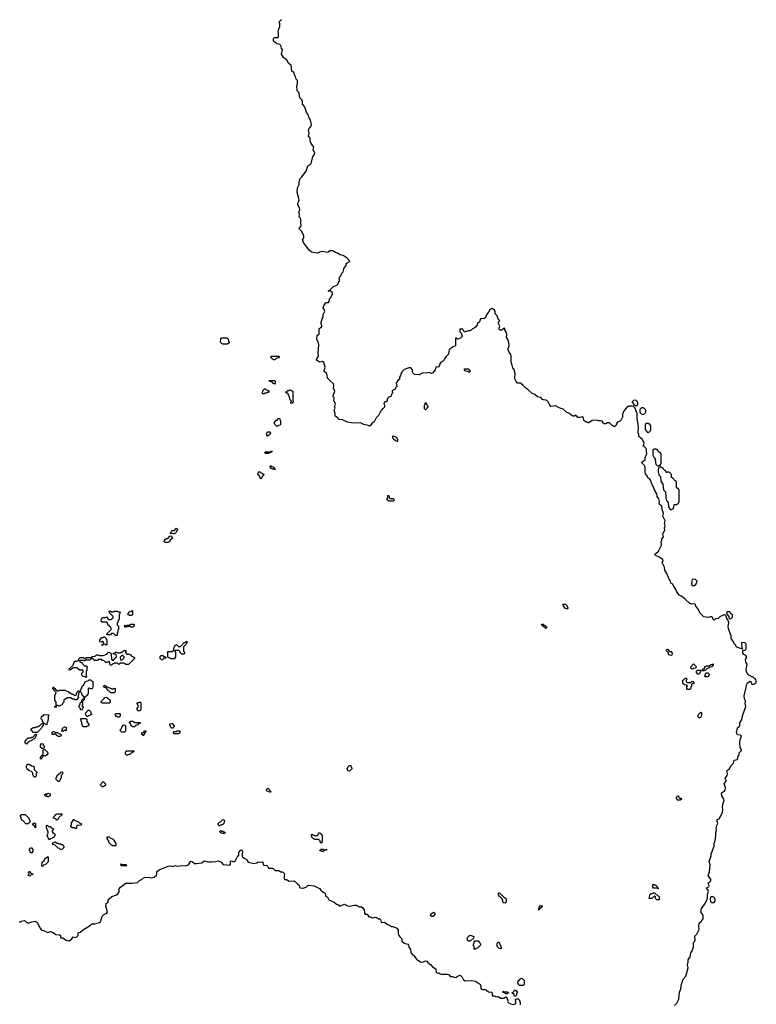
# Model space of a CAD drawing. Extents: x 2776963 to 2884430, y 684484 to 829250.
# Tile 64 of 256: x 2868255 to 2879710, y 713535 to 728849. Entities that reach past the tile are written whole.
import ezdxf

# ---------------------------------------------------------------- set-up
doc = ezdxf.new("R2010")
doc.units = 0

msp = doc.modelspace()

# ---------------------------------------------------------------- linework, layer by layer
at = {"layer": '0CON20XD'}
for points in [[(2878150, 720545), (2878189, 720581), (2878234, 720676), (2878232, 720735), (2878240, 720745), (2878240, 720775), (2878266, 720805), (2878256, 720845), (2878265, 720872), (2878288, 720905), (2878284, 720945), (2878294, 720975), (2878284, 721015), (2878291, 721055), (2878259, 721125), (2878268, 721168), (2878249, 721215), (2878243, 721273), (2878235, 721288), (2878207, 721307), (2878200, 721325), (2878204, 721355), (2878196, 721396), (2878167, 721435), (2878163, 721473), (2878126, 721536), (2878112, 721582), (2878094, 721605), (2878064, 721685), (2878052, 721702), (2878022, 721722), (2878014, 721755), (2877987, 721787), (2877982, 721805), (2877982, 721895), (2877973, 721913), (2877932, 721955), (2877930, 721965), (2877982, 722005), (2877984, 722045), (2878008, 722095), (2877995, 722180), (2877965, 722210), (2877950, 722215), (2877950, 722225), (2877962, 722238), (2877966, 722266), (2877935, 722323), (2877882, 722365), (2877882, 722395), (2877874, 722425), (2877879, 722515), (2877859, 722649), (2877859, 722719), (2877852, 722745), (2877835, 722770), (2877828, 722808), (2877802, 722832), (2877785, 722840), (2877725, 722840), (2877715, 722830), (2877702, 722828), (2877646, 722754), (2877628, 722715), (2877628, 722665), (2877608, 722625), (2877585, 722602), (2877552, 722588), (2877540, 722575), (2877530, 722545), (2877508, 722522), (2877495, 722520), (2877470, 722535), (2877425, 722580), (2877395, 722580), (2877370, 722565), (2877345, 722562), (2877325, 722580), (2877322, 722592), (2877310, 722605), (2877285, 722612), (2877255, 722612), (2877232, 722622), (2877157, 722613), (2877105, 722580), (2877095, 722580), (2877085, 722590), (2877065, 722590), (2877035, 722610), (2877015, 722660), (2877002, 722672), (2876965, 722662), (2876935, 722662), (2876905, 722700), (2876875, 722682), (2876863, 722683), (2876845, 722690), (2876795, 722730), (2876765, 722740), (2876705, 722792), (2876645, 722812), (2876610, 722835), (2876585, 722842), (2876515, 722832), (2876493, 722865), (2876474, 722904), (2876454, 722924), (2876435, 722933), (2876400, 722935), (2876385, 722942), (2876361, 722971), (2876305, 722983), (2876265, 723022), (2876222, 723035), (2876159, 723099), (2876126, 723116), (2876085, 723162), (2876044, 723194), (2875998, 723198), (2875975, 723220), (2875953, 723265), (2875960, 723345), (2875944, 723405), (2875924, 723435), (2875916, 723475), (2875899, 723515), (2875900, 723615), (2875891, 723641), (2875865, 723680), (2875853, 723715), (2875853, 723735), (2875868, 723778), (2875864, 723824), (2875845, 723880), (2875823, 723905), (2875829, 723959), (2875808, 724008), (2875800, 724015), (2875800, 724045), (2875795, 724050), (2875782, 724048), (2875755, 724020), (2875725, 724020), (2875712, 724032), (2875710, 724055), (2875720, 724085), (2875703, 724125), (2875702, 724145), (2875720, 724165), (2875694, 724194), (2875682, 724245), (2875650, 724275), (2875650, 724315), (2875640, 724330), (2875615, 724350), (2875595, 724357), (2875568, 724335), (2875545, 724300), (2875510, 724255), (2875510, 724235), (2875500, 724225), (2875500, 724215), (2875472, 724198), (2875425, 724202), (2875410, 724175), (2875406, 724144), (2875377, 724133), (2875370, 724105), (2875346, 724074), (2875325, 724052), (2875295, 724040), (2875275, 724022), (2875255, 724012), (2875235, 724012), (2875185, 723994), (2875165, 723993), (2875148, 724038), (2875102, 724038), (2875100, 723995), (2875127, 723967), (2875128, 723948), (2875137, 723935), (2875135, 723920), (2875108, 723895), (2875083, 723883), (2875065, 723882), (2875045, 723900), (2875032, 723898), (2875030, 723775), (2874985, 723758), (2874935, 723713), (2874926, 723695), (2874924, 723646), (2874885, 723613), (2874859, 723575), (2874847, 723545), (2874801, 723515), (2874775, 723452), (2874756, 723444), (2874735, 723450), (2874728, 723445), (2874716, 723404), (2874675, 723350), (2874655, 723348), (2874625, 723362), (2874575, 723353), (2874525, 723356), (2874465, 723327), (2874395, 723330), (2874375, 723350), (2874365, 723370), (2874362, 723405), (2874335, 723432), (2874307, 723433), (2874232, 723408), (2874195, 723360), (2874178, 723315), (2874163, 723287), (2874160, 723255), (2874138, 723235), (2874109, 723195), (2874118, 723145), (2874098, 723122), (2874095, 723100), (2874055, 723082), (2874048, 723065), (2874055, 723040), (2874038, 723025), (2874030, 722995), (2873995, 722980), (2873979, 722965), (2873970, 722945), (2873972, 722925), (2873968, 722915), (2873956, 722904), (2873935, 722904), (2873921, 722895), (2873916, 722875), (2873927, 722855), (2873930, 722825), (2873905, 722800), (2873890, 722795), (2873890, 722785), (2873873, 722767), (2873836, 722694), (2873797, 722655), (2873767, 722595), (2873730, 722570), (2873705, 722530), (2873685, 722530), (2873675, 722540), (2873605, 722552), (2873555, 722578), (2873445, 722572), (2873355, 722588), (2873275, 722628), (2873225, 722632), (2873185, 722670), (2873175, 722670), (2873162, 722682), (2873162, 722725), (2873147, 722775), (2873160, 722805), (2873153, 722835), (2873164, 722865), (2873155, 722898), (2873142, 722915), (2873146, 722966), (2873132, 722985), (2873133, 723025), (2873152, 723048), (2873157, 723075), (2873133, 723115), (2873139, 723165), (2873134, 723184), (2873077, 723237), (2873042, 723275), (2873038, 723315), (2873025, 723350), (2872992, 723375), (2872993, 723413), (2873003, 723445), (2872983, 723515), (2872965, 723532), (2872915, 723522), (2872873, 723553), (2872872, 723565), (2872904, 723615), (2872899, 723675), (2872908, 723785), (2872902, 723822), (2872878, 723878), (2872880, 723925), (2872882, 723935), (2872912, 723965), (2872912, 724045), (2872945, 724060), (2872954, 724075), (2872954, 724095), (2872944, 724115), (2872944, 724146), (2872957, 724195), (2872972, 724225), (2872972, 724265), (2872992, 724295), (2872998, 724315), (2872990, 724345), (2872970, 724375), (2872980, 724385), (2872990, 724415), (2873022, 724448), (2873055, 724450), (2873070, 724465), (2873073, 724507), (2873095, 724530), (2873122, 724585), (2873119, 724599), (2873088, 724628), (2873060, 724630), (2873055, 724620), (2873050, 724625), (2873060, 724630), (2873062, 724638), (2873078, 724642), (2873135, 724700), (2873185, 724720), (2873200, 724735), (2873227, 724795), (2873230, 724845), (2873250, 724865), (2873264, 724906), (2873284, 724926), (2873293, 724947), (2873295, 724980), (2873330, 725025), (2873333, 725057), (2873345, 725070), (2873375, 725080), (2873390, 725095), (2873349, 725139), (2873285, 725180), (2873235, 725194), (2873195, 725219), (2873165, 725226), (2873125, 725254), (2873078, 725252), (2873045, 725230), (2872955, 725246), (2872915, 725234), (2872885, 725217), (2872795, 725232), (2872754, 725264), (2872702, 725342), (2872672, 725372), (2872654, 725426), (2872672, 725458), (2872674, 725485), (2872644, 725555), (2872600, 725595), (2872604, 725616), (2872625, 725630), (2872634, 725645), (2872626, 725685), (2872628, 725738), (2872621, 725761), (2872603, 725785), (2872604, 725824), (2872597, 725845), (2872612, 725895), (2872607, 725917), (2872578, 725975), (2872578, 725995), (2872592, 726015), (2872603, 726045), (2872572, 726165), (2872574, 726235), (2872602, 726285), (2872601, 726319), (2872604, 726344), (2872619, 726381), (2872645, 726407), (2872710, 726495), (2872736, 726574), (2872770, 726595), (2872786, 726615), (2872815, 726720), (2872840, 726755), (2872844, 726785), (2872820, 726825), (2872828, 726865), (2872788, 726925), (2872774, 726965), (2872771, 727005), (2872748, 727035), (2872754, 727085), (2872747, 727135), (2872754, 727156), (2872789, 727195), (2872794, 727215), (2872788, 727245), (2872771, 727295), (2872749, 727335), (2872743, 727375), (2872717, 727405), (2872690, 727495), (2872653, 727535), (2872654, 727585), (2872643, 727605), (2872613, 727635), (2872602, 727712), (2872568, 727745), (2872564, 727824), (2872574, 727845), (2872577, 727905), (2872556, 727926), (2872542, 727965), (2872533, 727975), (2872523, 728025), (2872489, 728049), (2872478, 728138), (2872434, 728174), (2872409, 728219), (2872355, 728263), (2872324, 728314), (2872342, 728385), (2872326, 728406), (2872315, 728450), (2872302, 728462), (2872255, 728472), (2872203, 728515), (2872202, 728555), (2872215, 728570), (2872265, 728572), (2872278, 728585), (2872280, 728655), (2872273, 728675), (2872300, 728745), (2872300, 728795), (2872290, 728805), (2872290, 728815), (2872325, 728850)], [(2871485, 723800), (2871415, 723800), (2871405, 723810), (2871392, 723812), (2871390, 723825), (2871380, 723835), (2871382, 723888), (2871395, 723900), (2871475, 723900), (2871485, 723890), (2871498, 723888), (2871500, 723845), (2871510, 723835), (2871510, 723825), (2871485, 723800)], [(2872225, 723560), (2872205, 723560), (2872195, 723570), (2872185, 723570), (2872160, 723595), (2872160, 723605), (2872172, 723618), (2872288, 723618), (2872290, 723605), (2872278, 723592), (2872242, 723578), (2872225, 723560)], [(2875245, 723360), (2875235, 723370), (2875185, 723390), (2875170, 723405), (2875172, 723418), (2875228, 723418), (2875260, 723385), (2875245, 723360)], [(2872215, 723180), (2872205, 723190), (2872192, 723192), (2872188, 723208), (2872175, 723210), (2872165, 723220), (2872142, 723222), (2872132, 723238), (2872218, 723238), (2872230, 723225), (2872230, 723195), (2872215, 723180)], [(2872055, 723030), (2872035, 723030), (2872020, 723045), (2872030, 723055), (2872042, 723088), (2872062, 723108), (2872075, 723110), (2872092, 723092), (2872128, 723078), (2872130, 723065), (2872118, 723052), (2872105, 723050), (2872095, 723040), (2872065, 723040), (2872055, 723030)], [(2872485, 722880), (2872470, 722885), (2872470, 722905), (2872480, 722915), (2872460, 722935), (2872450, 722985), (2872440, 722995), (2872428, 723028), (2872415, 723040), (2872402, 723042), (2872390, 723055), (2872402, 723068), (2872415, 723070), (2872425, 723080), (2872445, 723080), (2872455, 723090), (2872478, 723088), (2872500, 723065), (2872500, 722925), (2872510, 722915), (2872510, 722905), (2872485, 722880)], [(2874565, 722780), (2874550, 722795), (2874550, 722855), (2874560, 722865), (2874562, 722888), (2874575, 722890), (2874582, 722862), (2874600, 722845), (2874600, 722825), (2874590, 722815), (2874588, 722802), (2874565, 722780)], [(2877855, 722850), (2877870, 722865), (2877870, 722895), (2877860, 722905), (2877858, 722918), (2877845, 722920), (2877835, 722930), (2877802, 722928), (2877782, 722908), (2877780, 722895), (2877795, 722888), (2877808, 722865), (2877825, 722850), (2877855, 722850)], [(2877955, 722710), (2877965, 722720), (2877978, 722722), (2877980, 722735), (2877990, 722745), (2877990, 722775), (2877980, 722785), (2877978, 722798), (2877965, 722800), (2877955, 722810), (2877925, 722810), (2877900, 722785), (2877900, 722745), (2877932, 722712), (2877955, 722710)], [(2872255, 722520), (2872232, 722542), (2872230, 722555), (2872220, 722565), (2872220, 722585), (2872245, 722620), (2872258, 722622), (2872282, 722648), (2872295, 722650), (2872300, 722625), (2872310, 722615), (2872310, 722555), (2872298, 722542), (2872265, 722530), (2872255, 722520)], [(2878035, 722430), (2878045, 722440), (2878058, 722442), (2878060, 722455), (2878070, 722465), (2878070, 722535), (2878060, 722545), (2878058, 722558), (2878045, 722560), (2878035, 722570), (2878005, 722570), (2877980, 722555), (2877983, 722475), (2878012, 722432), (2878035, 722430)], [(2872115, 722370), (2872100, 722375), (2872100, 722425), (2872115, 722440), (2872145, 722440), (2872160, 722425), (2872150, 722415), (2872148, 722402), (2872115, 722370)], [(2874125, 722290), (2874102, 722292), (2874062, 722332), (2874060, 722355), (2874050, 722365), (2874062, 722378), (2874108, 722358), (2874118, 722348), (2874120, 722335), (2874130, 722325), (2874130, 722295), (2874125, 722290)], [(2872125, 722100), (2872075, 722100), (2872060, 722115), (2872075, 722130), (2872155, 722130), (2872165, 722140), (2872175, 722140), (2872180, 722135), (2872178, 722122), (2872155, 722120), (2872125, 722100)], [(2878195, 721910), (2878205, 721920), (2878218, 721922), (2878220, 721935), (2878230, 721945), (2878230, 722095), (2878220, 722105), (2878218, 722118), (2878205, 722120), (2878180, 722145), (2878178, 722158), (2878165, 722160), (2878155, 722170), (2878125, 722170), (2878100, 722155), (2878103, 722075), (2878117, 722047), (2878138, 722025), (2878142, 721955), (2878150, 721935), (2878172, 721912), (2878195, 721910)], [(2872225, 721850), (2872220, 721860), (2872185, 721860), (2872175, 721870), (2872165, 721870), (2872150, 721895), (2872152, 721908), (2872165, 721910), (2872175, 721900), (2872208, 721888), (2872212, 721872), (2872230, 721855), (2872225, 721850)], [(2872005, 721710), (2871992, 721722), (2871978, 721758), (2871960, 721775), (2871962, 721798), (2871985, 721820), (2872005, 721800), (2872028, 721798), (2872050, 721775), (2872048, 721762), (2872022, 721738), (2872018, 721722), (2872005, 721710)], [(2878395, 721230), (2878405, 721240), (2878418, 721242), (2878420, 721255), (2878430, 721265), (2878432, 721308), (2878475, 721310), (2878485, 721320), (2878498, 721322), (2878500, 721335), (2878510, 721345), (2878510, 721535), (2878500, 721545), (2878498, 721558), (2878485, 721560), (2878470, 721575), (2878470, 721655), (2878460, 721665), (2878458, 721678), (2878445, 721680), (2878432, 721692), (2878420, 721705), (2878418, 721718), (2878380, 721735), (2878390, 721745), (2878390, 721775), (2878380, 721785), (2878378, 721798), (2878365, 721800), (2878355, 721810), (2878325, 721810), (2878315, 721800), (2878298, 721838), (2878285, 721840), (2878272, 721852), (2878260, 721865), (2878258, 721878), (2878245, 721880), (2878235, 721890), (2878205, 721890), (2878188, 721872), (2878182, 721845), (2878183, 721815), (2878195, 721770), (2878218, 721745), (2878225, 721670), (2878258, 721625), (2878268, 721538), (2878298, 721505), (2878303, 721415), (2878315, 721370), (2878338, 721345), (2878345, 721270), (2878372, 721232), (2878395, 721230)], [(2874065, 721360), (2873995, 721360), (2873972, 721382), (2873970, 721405), (2873980, 721415), (2873982, 721448), (2873998, 721448), (2874000, 721415), (2874012, 721402), (2874065, 721400), (2874078, 721388), (2874080, 721375), (2874065, 721360)], [(2870655, 720850), (2870645, 720850), (2870635, 720860), (2870605, 720850), (2870600, 720865), (2870618, 720882), (2870620, 720895), (2870632, 720908), (2870655, 720900), (2870695, 720940), (2870710, 720925), (2870710, 720915), (2870700, 720905), (2870690, 720875), (2870678, 720862), (2870665, 720860), (2870655, 720850)], [(2870565, 720720), (2870515, 720720), (2870502, 720732), (2870500, 720745), (2870510, 720755), (2870512, 720768), (2870525, 720770), (2870535, 720780), (2870558, 720782), (2870592, 720818), (2870605, 720820), (2870628, 720798), (2870630, 720785), (2870592, 720748), (2870588, 720732), (2870575, 720730), (2870565, 720720)], [(2878438, 713515), (2878474, 713555), (2878504, 713615), (2878514, 713725), (2878536, 713776), (2878545, 713848), (2878574, 713926), (2878612, 713975), (2878648, 714102), (2878640, 714145), (2878651, 714195), (2878649, 714225), (2878683, 714275), (2878692, 714335), (2878712, 714368), (2878733, 714427), (2878734, 714495), (2878753, 714515), (2878759, 714535), (2878756, 714594), (2878784, 714625), (2878814, 714686), (2878824, 714715), (2878817, 714735), (2878823, 714795), (2878850, 714825), (2878883, 714865), (2878884, 714875), (2878883, 714915), (2878875, 714938), (2878854, 714965), (2878851, 715005), (2878857, 715023), (2878914, 715105), (2878945, 715168), (2878952, 715195), (2878951, 715245), (2878966, 715295), (2878960, 715310), (2878943, 715325), (2878938, 715342), (2878948, 715352), (2878970, 715360), (2878978, 715375), (2878963, 715425), (2878985, 715437), (2879004, 715456), (2879001, 715481), (2878962, 715535), (2878984, 715596), (2878990, 715705), (2878978, 715755), (2879010, 715845), (2879008, 715882), (2879024, 715905), (2879034, 715945), (2879057, 715995), (2879054, 716036), (2879071, 716085), (2879081, 716159), (2879080, 716205), (2879092, 716245), (2879087, 716275), (2879096, 716314), (2879114, 716345), (2879098, 716402), (2879130, 716420), (2879155, 716458), (2879184, 716525), (2879190, 716565), (2879184, 716595), (2879194, 716665), (2879208, 716705), (2879204, 716725), (2879175, 716780), (2879168, 716815), (2879175, 716827), (2879215, 716848), (2879224, 716865), (2879232, 716905), (2879210, 716965), (2879240, 717005), (2879241, 717015), (2879227, 717045), (2879259, 717095), (2879261, 717125), (2879254, 717166), (2879268, 717182), (2879295, 717197), (2879316, 717245), (2879353, 717287), (2879368, 717332), (2879416, 717344), (2879428, 717392), (2879444, 717415), (2879446, 717445), (2879480, 717485), (2879457, 717537), (2879454, 717595), (2879458, 717655), (2879481, 717705), (2879465, 717721), (2879417, 717727), (2879404, 717765), (2879416, 717834), (2879454, 717866), (2879456, 717915), (2879483, 717967), (2879492, 718002), (2879499, 718035), (2879548, 718165), (2879538, 718215), (2879542, 718255), (2879524, 718285), (2879521, 718335), (2879554, 718465), (2879556, 718505), (2879575, 718534), (2879615, 718560), (2879627, 718555), (2879642, 718512), (2879665, 718510), (2879675, 718520), (2879688, 718522), (2879708, 718542), (2879710, 718575), (2879700, 718585), (2879698, 718598), (2879682, 718602), (2879658, 718628), (2879635, 718630), (2879622, 718642), (2879592, 718655), (2879566, 718685), (2879559, 718709), (2879554, 718735), (2879566, 718825), (2879546, 718856), (2879543, 718895), (2879545, 718910), (2879560, 718925), (2879560, 718945), (2879548, 718958), (2879515, 718974), (2879503, 718995), (2879503, 719037), (2879538, 719042), (2879540, 719055), (2879550, 719065), (2879550, 719135), (2879540, 719145), (2879538, 719158), (2879485, 719160), (2879480, 719155), (2879486, 719086), (2879495, 719060), (2879405, 719090), (2879392, 719105), (2879390, 719125), (2879373, 719133), (2879353, 719175), (2879319, 719225), (2879318, 719268), (2879277, 719377), (2879274, 719414), (2879281, 719465), (2879272, 719512), (2879254, 719534), (2879242, 719572), (2879232, 719582), (2879215, 719591), (2879195, 719589), (2879145, 719562), (2879116, 719534), (2879078, 719532), (2879055, 719512), (2879035, 719530), (2879032, 719545), (2879012, 719562), (2878995, 719563), (2878965, 719553), (2878895, 719562), (2878834, 719624), (2878802, 719692), (2878769, 719725), (2878763, 719753), (2878755, 719762), (2878705, 719758), (2878675, 719768), (2878604, 719834), (2878545, 719881), (2878510, 719900), (2878469, 719959), (2878454, 719995), (2878426, 720035), (2878412, 720072), (2878382, 720085), (2878374, 720104), (2878373, 720125), (2878354, 720145), (2878321, 720235), (2878286, 720285), (2878280, 720335), (2878247, 720405), (2878261, 720435), (2878254, 720454), (2878195, 720493), (2878142, 720515), (2878132, 720525), (2878150, 720545)], [(2878745, 720048), (2878770, 720065), (2878790, 720115), (2878765, 720140), (2878735, 720150), (2878715, 720140), (2878705, 720120), (2878703, 720077), (2878715, 720050), (2878745, 720048)], [(2869765, 719270), (2869745, 719270), (2869715, 719300), (2869685, 719300), (2869665, 719280), (2869612, 719282), (2869612, 719298), (2869678, 719362), (2869680, 719385), (2869670, 719395), (2869668, 719408), (2869652, 719412), (2869648, 719428), (2869632, 719432), (2869620, 719465), (2869608, 719478), (2869535, 719480), (2869520, 719495), (2869520, 719515), (2869545, 719550), (2869595, 719550), (2869605, 719560), (2869635, 719520), (2869675, 719520), (2869692, 719538), (2869708, 719542), (2869708, 719568), (2869652, 719622), (2869650, 719635), (2869640, 719645), (2869645, 719650), (2869665, 719650), (2869675, 719640), (2869715, 719640), (2869725, 719650), (2869775, 719650), (2869785, 719640), (2869808, 719638), (2869820, 719625), (2869800, 719595), (2869800, 719525), (2869790, 719515), (2869790, 719505), (2869780, 719495), (2869780, 719475), (2869770, 719465), (2869770, 719435), (2869790, 719415), (2869790, 719365), (2869780, 719355), (2869780, 719325), (2869770, 719315), (2869770, 719275), (2869765, 719270)], [(2869995, 719580), (2869965, 719580), (2869955, 719590), (2869942, 719592), (2869940, 719615), (2869962, 719638), (2869995, 719650), (2870005, 719660), (2870010, 719655), (2870010, 719595), (2869995, 719580)], [(2876775, 719680), (2876745, 719690), (2876710, 719725), (2876710, 719735), (2876700, 719745), (2876712, 719758), (2876745, 719760), (2876758, 719748), (2876770, 719715), (2876780, 719705), (2876775, 719680)], [(2879305, 719528), (2879338, 719552), (2879340, 719595), (2879322, 719602), (2879302, 719622), (2879298, 719638), (2879255, 719640), (2879247, 719615), (2879284, 719564), (2879290, 719535), (2879305, 719528)], [(2870015, 719400), (2869985, 719400), (2869975, 719410), (2869925, 719410), (2869915, 719400), (2869895, 719400), (2869880, 719415), (2869895, 719430), (2869905, 719420), (2869915, 719420), (2869925, 719430), (2869955, 719430), (2869985, 719450), (2870035, 719450), (2870040, 719435), (2870030, 719425), (2870028, 719412), (2870015, 719400)], [(2876435, 719380), (2876398, 719418), (2876385, 719420), (2876372, 719432), (2876382, 719448), (2876398, 719448), (2876412, 719432), (2876428, 719428), (2876448, 719408), (2876450, 719395), (2876435, 719380)], [(2869535, 719110), (2869530, 719125), (2869550, 719130), (2869552, 719138), (2869560, 719140), (2869560, 719165), (2869545, 719180), (2869535, 719180), (2869525, 719170), (2869502, 719172), (2869500, 719205), (2869532, 719238), (2869555, 719240), (2869565, 719250), (2869575, 719250), (2869600, 719225), (2869600, 719215), (2869610, 719205), (2869610, 719125), (2869595, 719120), (2869578, 719138), (2869560, 719140), (2869558, 719132), (2869550, 719130), (2869535, 719110)], [(2870655, 718910), (2870605, 718910), (2870595, 718920), (2870572, 718922), (2870560, 718935), (2870560, 718995), (2870552, 719008), (2870565, 719020), (2870628, 719022), (2870650, 719045), (2870650, 719075), (2870658, 719082), (2870675, 719120), (2870685, 719120), (2870695, 719130), (2870725, 719100), (2870755, 719100), (2870815, 719160), (2870828, 719162), (2870845, 719180), (2870858, 719178), (2870860, 719165), (2870850, 719155), (2870848, 719142), (2870800, 719095), (2870800, 719025), (2870818, 719008), (2870818, 718992), (2870805, 718980), (2870775, 718980), (2870752, 719002), (2870748, 719018), (2870728, 719038), (2870675, 719040), (2870660, 719025), (2870680, 719005), (2870680, 718935), (2870655, 718910)], [(2869285, 718620), (2869275, 718630), (2869242, 718632), (2869220, 718655), (2869220, 718685), (2869240, 718705), (2869240, 718725), (2869225, 718740), (2869215, 718730), (2869185, 718730), (2869145, 718770), (2869085, 718770), (2869055, 718740), (2869045, 718740), (2869035, 718730), (2869020, 718735), (2869030, 718745), (2869032, 718758), (2869088, 718812), (2869100, 718855), (2869115, 718870), (2869145, 718870), (2869155, 718880), (2869178, 718882), (2869170, 718905), (2869195, 718928), (2869235, 718930), (2869255, 718920), (2869285, 718920), (2869295, 718930), (2869365, 718930), (2869383, 718947), (2869425, 718950), (2869455, 718970), (2869475, 718970), (2869495, 718960), (2869555, 718960), (2869608, 718982), (2869635, 719010), (2869670, 718995), (2869670, 718985), (2869680, 718975), (2869682, 718902), (2869695, 718890), (2869715, 718890), (2869722, 718908), (2869758, 718942), (2869760, 718965), (2869745, 718980), (2869712, 718982), (2869710, 718995), (2869735, 719000), (2869745, 719010), (2869765, 719010), (2869775, 719000), (2869825, 719000), (2869835, 719010), (2869848, 719012), (2869873, 719037), (2869905, 719040), (2869910, 719035), (2869900, 719025), (2869900, 719005), (2869922, 718982), (2869965, 718980), (2869975, 718970), (2869988, 718968), (2869992, 718952), (2870025, 718940), (2870038, 718928), (2870038, 718912), (2869945, 718820), (2869905, 718820), (2869875, 718840), (2869825, 718840), (2869795, 718820), (2869775, 718840), (2869725, 718840), (2869715, 718830), (2869702, 718828), (2869685, 718810), (2869662, 718812), (2869650, 718860), (2869625, 718860), (2869615, 718850), (2869595, 718850), (2869565, 718880), (2869532, 718882), (2869525, 718910), (2869515, 718900), (2869485, 718900), (2869465, 718880), (2869415, 718880), (2869408, 718898), (2869385, 718920), (2869368, 718902), (2869355, 718900), (2869345, 718890), (2869305, 718890), (2869295, 718900), (2869265, 718870), (2869255, 718880), (2869195, 718880), (2869190, 718875), (2869192, 718862), (2869228, 718848), (2869232, 718832), (2869262, 718802), (2869295, 718800), (2869310, 718785), (2869300, 718775), (2869300, 718725), (2869290, 718715), (2869290, 718645), (2869300, 718635), (2869292, 718628), (2869285, 718620)], [(2878385, 718960), (2878352, 718972), (2878338, 719008), (2878312, 719032), (2878310, 719045), (2878322, 719058), (2878328, 719058), (2878362, 719022), (2878385, 719020), (2878398, 719008), (2878400, 718975), (2878385, 718960)], [(2869845, 718890), (2869880, 718925), (2869878, 718938), (2869855, 718960), (2869842, 718958), (2869820, 718935), (2869822, 718892), (2869845, 718890)], [(2870475, 718890), (2870462, 718892), (2870440, 718915), (2870440, 718945), (2870455, 718960), (2870485, 718960), (2870492, 718952), (2870530, 718935), (2870525, 718920), (2870492, 718918), (2870475, 718890)], [(2878725, 718750), (2878702, 718752), (2878690, 718765), (2878690, 718785), (2878735, 718830), (2878780, 718785), (2878770, 718775), (2878768, 718762), (2878735, 718760), (2878725, 718750)], [(2878815, 718670), (2878802, 718672), (2878780, 718695), (2878780, 718715), (2878795, 718730), (2878835, 718730), (2878850, 718715), (2878832, 718698), (2878828, 718682), (2878815, 718670)], [(2878895, 718720), (2878872, 718722), (2878870, 718735), (2878908, 718772), (2878912, 718788), (2878925, 718790), (2878935, 718800), (2878975, 718800), (2879005, 718820), (2879025, 718820), (2879038, 718828), (2879040, 718805), (2879018, 718782), (2878985, 718780), (2878975, 718770), (2878945, 718760), (2878918, 718732), (2878905, 718730), (2878895, 718720)], [(2869275, 718310), (2869255, 718310), (2869248, 718328), (2869232, 718332), (2869230, 718345), (2869220, 718355), (2869220, 718375), (2869200, 718395), (2869200, 718425), (2869210, 718435), (2869232, 718488), (2869248, 718492), (2869272, 718548), (2869325, 718570), (2869335, 718580), (2869355, 718580), (2869365, 718570), (2869378, 718568), (2869390, 718555), (2869390, 718505), (2869400, 718495), (2869400, 718485), (2869390, 718475), (2869388, 718452), (2869375, 718440), (2869355, 718440), (2869345, 718450), (2869322, 718448), (2869320, 718365), (2869310, 718355), (2869308, 718342), (2869275, 718310)], [(2878675, 718430), (2878642, 718432), (2878630, 718445), (2878630, 718475), (2878638, 718488), (2878625, 718500), (2878592, 718502), (2878570, 718525), (2878570, 718555), (2878560, 718565), (2878605, 718610), (2878618, 718608), (2878630, 718595), (2878630, 718585), (2878620, 718575), (2878620, 718555), (2878635, 718540), (2878685, 718540), (2878715, 718560), (2878728, 718558), (2878740, 718545), (2878740, 718535), (2878728, 718522), (2878715, 718520), (2878702, 718508), (2878700, 718485), (2878690, 718475), (2878690, 718445), (2878675, 718430)], [(2878955, 718630), (2878915, 718630), (2878910, 718635), (2878910, 718645), (2878920, 718655), (2878920, 718675), (2878935, 718690), (2878958, 718688), (2878980, 718665), (2878978, 718652), (2878955, 718630)], [(2868815, 718150), (2868800, 718155), (2868802, 718168), (2868820, 718180), (2868820, 718235), (2868800, 718265), (2868800, 718345), (2868810, 718355), (2868820, 718385), (2868810, 718395), (2868808, 718408), (2868770, 718445), (2868770, 718455), (2868782, 718468), (2868788, 718468), (2868792, 718452), (2868808, 718448), (2868812, 718432), (2868828, 718428), (2868835, 718410), (2868865, 718410), (2868875, 718420), (2868965, 718420), (2868975, 718410), (2869008, 718398), (2869025, 718380), (2869045, 718380), (2869065, 718360), (2869088, 718358), (2869105, 718340), (2869128, 718342), (2869140, 718355), (2869140, 718375), (2869150, 718385), (2869152, 718398), (2869165, 718410), (2869178, 718408), (2869180, 718385), (2869170, 718375), (2869170, 718345), (2869160, 718335), (2869170, 718305), (2869138, 718272), (2869115, 718270), (2869105, 718280), (2869075, 718280), (2869045, 718300), (2868995, 718300), (2868942, 718268), (2868940, 718235), (2868920, 718215), (2868918, 718192), (2868885, 718180), (2868875, 718170), (2868865, 718170), (2868855, 718180), (2868820, 718180), (2868820, 718155), (2868815, 718150)], [(2869725, 718380), (2869672, 718382), (2869648, 718408), (2869632, 718412), (2869628, 718428), (2869598, 718458), (2869572, 718462), (2869560, 718475), (2869562, 718488), (2869575, 718500), (2869585, 718490), (2869595, 718490), (2869605, 718480), (2869678, 718448), (2869685, 718440), (2869715, 718440), (2869725, 718450), (2869738, 718448), (2869740, 718395), (2869725, 718380)], [(2869215, 718110), (2869202, 718122), (2869198, 718138), (2869180, 718155), (2869180, 718185), (2869190, 718195), (2869202, 718228), (2869220, 718240), (2869222, 718268), (2869255, 718300), (2869260, 718295), (2869258, 718272), (2869228, 718242), (2869220, 718240), (2869230, 718225), (2869230, 718195), (2869220, 718185), (2869240, 718165), (2869240, 718145), (2869230, 718135), (2869228, 718122), (2869215, 718110)], [(2869645, 718220), (2869535, 718220), (2869522, 718232), (2869520, 718245), (2869568, 718292), (2869572, 718308), (2869605, 718310), (2869615, 718300), (2869628, 718298), (2869660, 718265), (2869660, 718235), (2869645, 718220)], [(2870125, 718100), (2870095, 718100), (2870080, 718115), (2870080, 718135), (2870100, 718165), (2870080, 718215), (2870092, 718228), (2870115, 718230), (2870125, 718240), (2870140, 718225), (2870140, 718115), (2870125, 718100)], [(2869315, 718010), (2869302, 718012), (2869282, 718032), (2869280, 718065), (2869322, 718108), (2869335, 718110), (2869358, 718088), (2869360, 718065), (2869370, 718055), (2869370, 718045), (2869358, 718032), (2869325, 718020), (2869315, 718010)], [(2868525, 717760), (2868472, 717762), (2868432, 717802), (2868432, 717818), (2868465, 717840), (2868495, 717840), (2868505, 717850), (2868535, 717850), (2868545, 717860), (2868558, 717862), (2868592, 717898), (2868620, 717900), (2868620, 717925), (2868610, 717935), (2868610, 717955), (2868590, 717975), (2868592, 718008), (2868605, 718020), (2868618, 718022), (2868635, 718040), (2868708, 718038), (2868710, 718025), (2868700, 718015), (2868700, 717965), (2868690, 717955), (2868690, 717935), (2868680, 717925), (2868678, 717882), (2868652, 717892), (2868645, 717900), (2868620, 717900), (2868620, 717875), (2868602, 717858), (2868590, 717825), (2868525, 717760)], [(2869295, 717850), (2869245, 717850), (2869232, 717862), (2869230, 717875), (2869220, 717885), (2869220, 717925), (2869210, 717935), (2869210, 717955), (2869200, 717965), (2869212, 717978), (2869285, 717980), (2869298, 717968), (2869300, 717935), (2869330, 717885), (2869330, 717865), (2869305, 717860), (2869295, 717850)], [(2869805, 718000), (2869775, 718000), (2869765, 718010), (2869752, 718012), (2869750, 718025), (2869740, 718035), (2869742, 718048), (2869755, 718060), (2869808, 718058), (2869820, 718045), (2869820, 718025), (2869805, 718000)], [(2870045, 717850), (2870015, 717850), (2870005, 717860), (2869992, 717862), (2869978, 717898), (2869960, 717915), (2869960, 717925), (2869985, 717940), (2870015, 717940), (2870045, 717920), (2870128, 717918), (2870128, 717902), (2870105, 717900), (2870088, 717882), (2870052, 717868), (2870045, 717850)], [(2878835, 717990), (2878822, 717992), (2878802, 718012), (2878800, 718025), (2878818, 718042), (2878822, 718058), (2878845, 718080), (2878860, 718065), (2878860, 718025), (2878850, 718015), (2878848, 718002), (2878835, 717990)], [(2868885, 717700), (2868855, 717700), (2868845, 717710), (2868832, 717712), (2868828, 717728), (2868815, 717730), (2868805, 717740), (2868795, 717740), (2868785, 717730), (2868762, 717732), (2868762, 717768), (2868775, 717780), (2868785, 717780), (2868815, 717760), (2868845, 717760), (2868855, 717750), (2868888, 717738), (2868900, 717725), (2868900, 717715), (2868885, 717700)], [(2868925, 717780), (2868910, 717785), (2868910, 717795), (2868920, 717805), (2868922, 717828), (2868955, 717850), (2868978, 717848), (2868978, 717802), (2868965, 717790), (2868955, 717800), (2868925, 717780)], [(2869885, 717770), (2869845, 717770), (2869820, 717795), (2869822, 717808), (2869840, 717825), (2869842, 717848), (2869875, 717880), (2869888, 717878), (2869900, 717865), (2869900, 717785), (2869885, 717770)], [(2870175, 717710), (2870168, 717728), (2870152, 717732), (2870152, 717748), (2870165, 717760), (2870178, 717762), (2870202, 717788), (2870218, 717788), (2870218, 717772), (2870202, 717758), (2870188, 717722), (2870175, 717710)], [(2870635, 717830), (2870622, 717832), (2870602, 717852), (2870600, 717865), (2870590, 717875), (2870592, 717898), (2870625, 717900), (2870658, 717868), (2870648, 717842), (2870635, 717830)], [(2870725, 717740), (2870655, 717740), (2870640, 717765), (2870655, 717780), (2870695, 717780), (2870705, 717790), (2870745, 717790), (2870750, 717775), (2870740, 717765), (2870738, 717752), (2870725, 717740)], [(2868365, 717580), (2868340, 717595), (2868340, 717625), (2868358, 717642), (2868362, 717658), (2868385, 717680), (2868435, 717680), (2868445, 717690), (2868458, 717692), (2868502, 717738), (2868508, 717738), (2868520, 717725), (2868510, 717715), (2868498, 717682), (2868478, 717662), (2868462, 717658), (2868448, 717642), (2868392, 717618), (2868380, 717605), (2868378, 717592), (2868365, 717580)], [(2868625, 717510), (2868602, 717512), (2868580, 717535), (2868580, 717565), (2868595, 717590), (2868618, 717588), (2868620, 717565), (2868640, 717545), (2868625, 717510)], [(2868585, 717350), (2868580, 717355), (2868580, 717385), (2868620, 717425), (2868620, 717495), (2868645, 717500), (2868688, 717458), (2868690, 717435), (2868675, 717410), (2868665, 717410), (2868655, 717400), (2868622, 717398), (2868585, 717350)], [(2869935, 717410), (2869915, 717410), (2869900, 717425), (2869900, 717455), (2869910, 717465), (2869912, 717478), (2870028, 717478), (2870028, 717462), (2869992, 717448), (2869968, 717422), (2869945, 717420), (2869935, 717410)], [(2868495, 717070), (2868485, 717070), (2868472, 717082), (2868470, 717095), (2868460, 717105), (2868460, 717135), (2868438, 717158), (2868415, 717160), (2868405, 717170), (2868395, 717170), (2868388, 717188), (2868372, 717192), (2868370, 717205), (2868360, 717215), (2868360, 717245), (2868370, 717255), (2868372, 717268), (2868395, 717270), (2868405, 717260), (2868425, 717260), (2868442, 717242), (2868465, 717240), (2868478, 717228), (2868480, 717185), (2868520, 717145), (2868520, 717135), (2868510, 717125), (2868510, 717085), (2868495, 717070)], [(2873385, 717160), (2873360, 717165), (2873360, 717175), (2873350, 717185), (2873350, 717205), (2873360, 717215), (2873360, 717225), (2873385, 717250), (2873405, 717250), (2873410, 717225), (2873420, 717215), (2873420, 717195), (2873385, 717160)], [(2868865, 717000), (2868852, 717002), (2868822, 717032), (2868820, 717065), (2868830, 717075), (2868832, 717088), (2868848, 717092), (2868852, 717108), (2868868, 717112), (2868872, 717128), (2868888, 717132), (2868892, 717148), (2868915, 717150), (2868920, 717145), (2868920, 717115), (2868900, 717095), (2868900, 717055), (2868890, 717045), (2868878, 717012), (2868865, 717000)], [(2869555, 716920), (2869535, 716920), (2869515, 716940), (2869510, 716955), (2869555, 717000), (2869590, 716965), (2869588, 716942), (2869555, 716920)], [(2872155, 716830), (2872105, 716850), (2872092, 716862), (2872092, 716878), (2872112, 716898), (2872128, 716888), (2872132, 716872), (2872160, 716845), (2872155, 716830)], [(2868705, 716760), (2868685, 716760), (2868675, 716770), (2868662, 716772), (2868642, 716798), (2868655, 716810), (2868665, 716800), (2868675, 716800), (2868695, 716820), (2868728, 716808), (2868730, 716785), (2868705, 716760)], [(2878525, 716710), (2878485, 716710), (2878480, 716715), (2878480, 716725), (2878470, 716735), (2878470, 716755), (2878480, 716765), (2878482, 716778), (2878498, 716778), (2878502, 716762), (2878522, 716742), (2878535, 716740), (2878548, 716728), (2878548, 716722), (2878535, 716720), (2878525, 716710)], [(2868385, 716340), (2868352, 716342), (2868308, 716388), (2868292, 716392), (2868290, 716405), (2868280, 716415), (2868280, 716445), (2868270, 716455), (2868270, 716475), (2868282, 716488), (2868338, 716488), (2868398, 716428), (2868420, 716375), (2868385, 716340)], [(2868845, 716400), (2868835, 716400), (2868818, 716418), (2868782, 716432), (2868782, 716448), (2868808, 716472), (2868812, 716488), (2868825, 716490), (2868835, 716500), (2868908, 716498), (2868908, 716482), (2868862, 716438), (2868845, 716400)], [(2869135, 716270), (2869115, 716270), (2869105, 716280), (2869075, 716280), (2869050, 716295), (2869050, 716315), (2869060, 716325), (2869060, 716355), (2869080, 716385), (2869085, 716410), (2869095, 716410), (2869105, 716400), (2869175, 716370), (2869192, 716352), (2869208, 716348), (2869220, 716335), (2869205, 716320), (2869152, 716318), (2869140, 716305), (2869140, 716275), (2869135, 716270)], [(2871365, 716310), (2871355, 716310), (2871340, 716325), (2871340, 716345), (2871362, 716368), (2871378, 716372), (2871413, 716407), (2871430, 716405), (2871440, 716395), (2871430, 716345), (2871415, 716330), (2871405, 716330), (2871395, 716320), (2871375, 716320), (2871365, 716310)], [(2868495, 716280), (2868488, 716298), (2868450, 716335), (2868462, 716348), (2868475, 716350), (2868485, 716360), (2868500, 716345), (2868500, 716305), (2868510, 716295), (2868495, 716280)], [(2868725, 716100), (2868715, 716100), (2868702, 716112), (2868700, 716135), (2868680, 716155), (2868680, 716165), (2868700, 716195), (2868700, 716215), (2868690, 716225), (2868690, 716235), (2868680, 716245), (2868680, 716265), (2868670, 716275), (2868670, 716315), (2868675, 716320), (2868688, 716318), (2868705, 716300), (2868728, 716298), (2868742, 716282), (2868780, 716265), (2868778, 716252), (2868760, 716235), (2868760, 716215), (2868782, 716192), (2868800, 716185), (2868800, 716155), (2868790, 716145), (2868788, 716132), (2868735, 716110), (2868725, 716100)], [(2869745, 716000), (2869705, 716000), (2869695, 716010), (2869685, 716010), (2869642, 716052), (2869640, 716075), (2869622, 716092), (2869620, 716115), (2869610, 716125), (2869622, 716138), (2869648, 716138), (2869662, 716122), (2869698, 716108), (2869718, 716088), (2869750, 716035), (2869750, 716005), (2869745, 716000)], [(2871445, 716190), (2871405, 716190), (2871398, 716198), (2871360, 716215), (2871385, 716240), (2871395, 716230), (2871415, 716230), (2871425, 716220), (2871435, 716220), (2871450, 716205), (2871445, 716190)], [(2872945, 716040), (2872930, 716055), (2872928, 716078), (2872908, 716098), (2872845, 716100), (2872835, 716110), (2872825, 716110), (2872800, 716135), (2872800, 716145), (2872790, 716155), (2872792, 716168), (2872805, 716180), (2872835, 716160), (2872885, 716160), (2872900, 716175), (2872890, 716185), (2872905, 716200), (2872925, 716200), (2872935, 716190), (2872948, 716188), (2872950, 716175), (2872960, 716165), (2872960, 716065), (2872945, 716040)], [(2868445, 715890), (2868422, 715892), (2868420, 715915), (2868410, 715925), (2868410, 715955), (2868425, 715970), (2868438, 715968), (2868460, 715945), (2868460, 715915), (2868445, 715890)], [(2868905, 715940), (2868892, 715942), (2868875, 715960), (2868852, 715962), (2868808, 716008), (2868772, 716022), (2868772, 716048), (2868805, 716060), (2868835, 716040), (2868855, 716040), (2868865, 716030), (2868895, 716030), (2868905, 716020), (2868928, 716018), (2868930, 716005), (2868940, 715995), (2868940, 715975), (2868930, 715965), (2868928, 715952), (2868915, 715950), (2868905, 715940)], [(2872975, 715910), (2872955, 715910), (2872945, 715920), (2872922, 715922), (2872922, 715928), (2872945, 715950), (2872975, 715950), (2872985, 715940), (2873015, 715940), (2873028, 715948), (2873028, 715932), (2873005, 715930), (2872975, 715910)], [(2868615, 715680), (2868600, 715685), (2868602, 715748), (2868638, 715772), (2868652, 715808), (2868668, 715812), (2868685, 715830), (2868698, 715828), (2868698, 715752), (2868658, 715712), (2868622, 715698), (2868615, 715680)], [(2869825, 715357), (2869905, 715418), (2870005, 715418), (2870085, 715429), (2870125, 715464), (2870154, 715476), (2870175, 715497), (2870195, 715507), (2870245, 715513), (2870305, 715502), (2870345, 715510), (2870381, 715545), (2870389, 715565), (2870389, 715591), (2870399, 715605), (2870425, 715624), (2870562, 715685), (2870598, 715688), (2870635, 715678), (2870665, 715692), (2870705, 715682), (2870775, 715696), (2870835, 715690), (2870880, 715705), (2870915, 715760), (2870935, 715758), (2870975, 715727), (2871005, 715723), (2871085, 715736), (2871124, 715766), (2871195, 715753), (2871245, 715753), (2871305, 715756), (2871345, 715766), (2871386, 715746), (2871418, 715708), (2871475, 715704), (2871515, 715697), (2871531, 715715), (2871534, 715756), (2871545, 715768), (2871585, 715752), (2871605, 715760), (2871636, 715824), (2871661, 715855), (2871664, 715896), (2871688, 715932), (2871705, 715937), (2871717, 715925), (2871720, 715905), (2871714, 715865), (2871716, 715835), (2871745, 715809), (2871786, 715786), (2871795, 715760), (2871808, 715748), (2871895, 715726), (2871944, 715736), (2871965, 715751), (2871995, 715746), (2872035, 715750), (2872040, 715705), (2872057, 715697), (2872100, 715695), (2872115, 715680), (2872125, 715650), (2872185, 715653), (2872204, 715644), (2872228, 715618), (2872283, 715617), (2872315, 715598), (2872335, 715597), (2872355, 715587), (2872374, 715555), (2872367, 715533), (2872367, 715495), (2872375, 715478), (2872406, 715476), (2872445, 715449), (2872525, 715453), (2872575, 715408), (2872598, 715395), (2872606, 715375), (2872607, 715355), (2872615, 715347), (2872665, 715342), (2872711, 715359), (2872735, 715383), (2872745, 715386), (2872835, 715376), (2872885, 715352), (2872915, 715338), (2872938, 715308), (2872975, 715277), (2873006, 715266), (2873010, 715220), (2873043, 715203), (2873061, 715161), (2873143, 715123), (2873182, 715092), (2873212, 715082), (2873225, 715068), (2873245, 715066), (2873305, 715090), (2873355, 715066), (2873395, 715061), (2873455, 715076), (2873485, 715076), (2873505, 715071), (2873535, 715049), (2873572, 715052), (2873593, 715035), (2873614, 715004), (2873616, 714955), (2873625, 714938), (2873656, 714936), (2873685, 714898), (2873706, 714896), (2873745, 714879), (2873785, 714888), (2873805, 714884), (2873835, 714867), (2873854, 714864), (2873864, 714854), (2873874, 714815), (2873885, 714806), (2873930, 714810), (2873975, 714776), (2874008, 714765), (2874035, 714746), (2874065, 714744), (2874120, 714720), (2874139, 714689), (2874141, 714635), (2874148, 714615), (2874165, 714586), (2874196, 714555), (2874196, 714516), (2874229, 714489), (2874265, 714474), (2874295, 714472), (2874303, 714463), (2874304, 714425), (2874333, 714393), (2874340, 714340), (2874365, 714307), (2874385, 714292), (2874426, 714236), (2874475, 714199), (2874495, 714192), (2874535, 714196), (2874565, 714212), (2874585, 714208), (2874598, 714188), (2874651, 714151), (2874675, 714117), (2874725, 714087), (2874731, 714035), (2874745, 714019), (2874775, 714022), (2874795, 714007), (2874815, 714002), (2874905, 714006), (2874933, 713993), (2874948, 713968), (2874988, 713968), (2875025, 713953), (2875040, 713955), (2875075, 713978), (2875106, 713986), (2875136, 713956), (2875157, 713917), (2875185, 713898), (2875285, 713906), (2875344, 713894), (2875421, 713841), (2875427, 713785), (2875435, 713770), (2875455, 713764), (2875495, 713766), (2875516, 713756), (2875545, 713727), (2875592, 713722), (2875602, 713712), (2875600, 713665), (2875636, 713666), (2875665, 713651), (2875695, 713654), (2875739, 713629), (2875785, 713629), (2875815, 713650), (2875838, 713625), (2875848, 713595), (2875843, 713583), (2875852, 713565), (2875885, 713542), (2875936, 713534), (2875970, 713545), (2875970, 713595), (2875962, 713608), (2875975, 713620), (2876008, 713618), (2876028, 713598), (2876030, 713585), (2876040, 713575), (2876040, 713525)], [(2869915, 715690), (2869835, 715690), (2869830, 715715), (2869835, 715720), (2869845, 715710), (2869905, 715710), (2869920, 715695), (2869915, 715690)], [(2868415, 715530), (2868390, 715535), (2868390, 715555), (2868400, 715565), (2868400, 715575), (2868390, 715585), (2868395, 715600), (2868405, 715600), (2868432, 715572), (2868460, 715565), (2868458, 715552), (2868435, 715550), (2868415, 715530)], [(2868245, 714820), (2868275, 714818), (2868285, 714828), (2868324, 714836), (2868347, 714827), (2868373, 714803), (2868395, 714801), (2868445, 714820), (2868495, 714828), (2868526, 714806), (2868575, 714720), (2868595, 714688), (2868625, 714683), (2868695, 714653), (2868736, 714666), (2868775, 714653), (2868815, 714619), (2868874, 714614), (2868888, 714605), (2868888, 714578), (2868895, 714570), (2868925, 714567), (2868965, 714537), (2869015, 714521), (2869025, 714523), (2869068, 714552), (2869086, 714584), (2869125, 714576), (2869143, 714585), (2869162, 714605), (2869164, 714646), (2869195, 714656), (2869230, 714690), (2869354, 714765), (2869375, 714788), (2869425, 714789), (2869495, 714806), (2869514, 714816), (2869536, 714904), (2869565, 714931), (2869605, 714948), (2869622, 714975), (2869597, 715055), (2869602, 715105), (2869630, 715125), (2869633, 715155), (2869644, 715176), (2869687, 715213), (2869762, 715238), (2869779, 715251), (2869804, 715286), (2869800, 715330), (2869825, 715357)], [(2878185, 715330), (2878180, 715340), (2878112, 715342), (2878100, 715355), (2878102, 715398), (2878125, 715400), (2878135, 715390), (2878148, 715388), (2878168, 715368), (2878180, 715340), (2878188, 715338), (2878185, 715330)], [(2875805, 715110), (2875772, 715112), (2875770, 715155), (2875760, 715165), (2875758, 715178), (2875728, 715208), (2875712, 715212), (2875710, 715225), (2875700, 715235), (2875702, 715268), (2875718, 715268), (2875792, 715192), (2875805, 715190), (2875818, 715178), (2875820, 715125), (2875805, 715110)], [(2878195, 715160), (2878162, 715162), (2878142, 715182), (2878140, 715205), (2878125, 715220), (2878085, 715180), (2878042, 715182), (2878050, 715195), (2878052, 715238), (2878075, 715260), (2878095, 715260), (2878105, 715270), (2878128, 715268), (2878152, 715242), (2878168, 715238), (2878198, 715208), (2878200, 715185), (2878210, 715175), (2878195, 715160)], [(2879055, 715120), (2879070, 715145), (2879070, 715175), (2879060, 715185), (2879058, 715198), (2879045, 715200), (2879035, 715210), (2879002, 715208), (2878991, 715175), (2879000, 715135), (2879015, 715120), (2879055, 715120)], [(2876335, 715000), (2876320, 715005), (2876330, 715015), (2876332, 715048), (2876355, 715070), (2876378, 715068), (2876378, 715052), (2876342, 715018), (2876335, 715000)], [(2874685, 714900), (2874665, 714900), (2874640, 714915), (2874650, 714925), (2874650, 714935), (2874675, 714960), (2874685, 714960), (2874695, 714970), (2874710, 714955), (2874710, 714935), (2874685, 714900)], [(2875245, 714510), (2875220, 714535), (2875220, 714545), (2875210, 714555), (2875220, 714565), (2875220, 714575), (2875255, 714610), (2875277, 714607), (2875318, 714588), (2875310, 714565), (2875265, 714520), (2875255, 714520), (2875245, 714510)], [(2875335, 714390), (2875320, 714405), (2875320, 714435), (2875310, 714445), (2875310, 714475), (2875320, 714485), (2875320, 714505), (2875335, 714520), (2875385, 714520), (2875408, 714498), (2875410, 714485), (2875420, 714475), (2875420, 714455), (2875378, 714412), (2875345, 714400), (2875335, 714390)], [(2875735, 714400), (2875712, 714402), (2875680, 714435), (2875680, 714485), (2875695, 714500), (2875705, 714500), (2875718, 714488), (2875720, 714465), (2875730, 714455), (2875730, 714435), (2875750, 714415), (2875735, 714400)], [(2876085, 713830), (2876025, 713830), (2876012, 713842), (2876010, 713855), (2876000, 713865), (2876000, 713885), (2876010, 713895), (2876012, 713908), (2876028, 713912), (2876032, 713928), (2876045, 713930), (2876055, 713940), (2876068, 713938), (2876100, 713905), (2876100, 713845), (2876085, 713830)], [(2875835, 713700), (2875815, 713700), (2875805, 713710), (2875775, 713720), (2875770, 713725), (2875772, 713738), (2875785, 713730), (2875835, 713730), (2875845, 713720), (2875858, 713718), (2875858, 713712), (2875845, 713710), (2875835, 713700)], [(2875965, 713660), (2875952, 713662), (2875938, 713698), (2875922, 713702), (2875910, 713715), (2875928, 713722), (2875940, 713735), (2875942, 713748), (2875955, 713760), (2875965, 713750), (2875975, 713750), (2875990, 713725), (2875990, 713715), (2875980, 713705), (2875980, 713675), (2875965, 713660)]]:
    msp.add_lwpolyline(points, dxfattribs=at)

doc.saveas('drawing.dxf')
